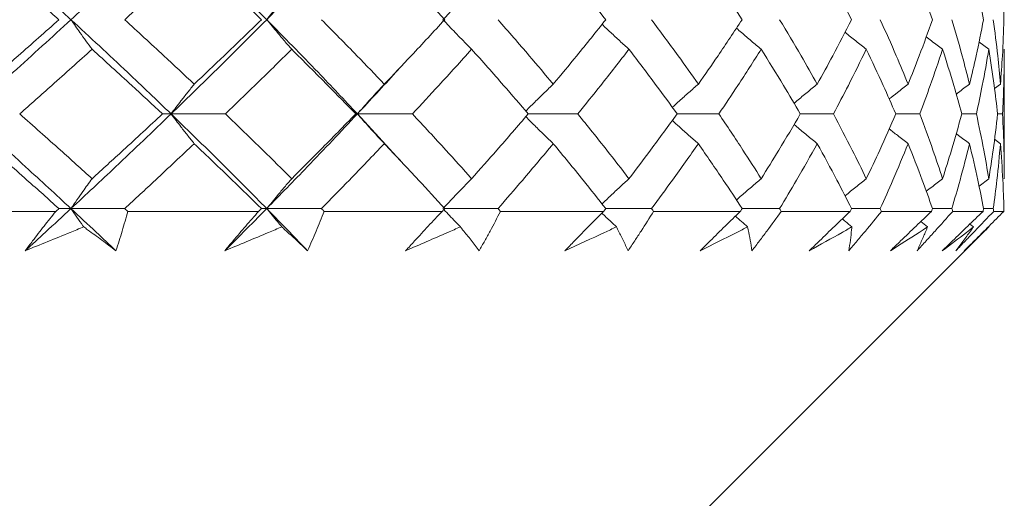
# Model space of a CAD drawing. Header units: inches. Extents: x 1.4 to 30, y 0.7 to 21.5.
# Tile 38 of 93: x 13.195 to 13.571, y 4.473 to 4.656. Entities that reach past the tile are written whole.
import ezdxf

# ---------------------------------------------------------------- set-up
doc = ezdxf.new("R2010")
doc.units = ezdxf.units.IN
doc.header["$MEASUREMENT"] = 0

msp = doc.modelspace()

# ---------------------------------------------------------------- linework, layer by layer
at = {"color": 7, "linetype": 'Continuous', "lineweight": 15}
for p, q in [((13.56489, 4.64441), (13.56113, 4.64721)), ((13.5708, 4.59499), (13.5708, 4.64441)), ((13.56932, 4.63111), (13.56708, 4.62945)), ((13.25282, 4.61975), (13.24954, 4.61975)), ((13.25282, 4.61975), (13.27357, 4.61975)), ((13.32394, 4.61975), (13.32328, 4.61975)), ((13.32394, 4.61975), (13.34028, 4.60191)), ((13.32394, 4.61975), (13.34494, 4.61975)), ((13.3891, 4.61975), (13.40804, 4.61975)), ((13.44596, 4.61975), (13.46188, 4.61975)), ((13.49296, 4.61975), (13.50561, 4.61975)), ((13.52936, 4.61975), (13.53854, 4.61975)), ((13.55459, 4.61975), (13.56015, 4.61975)), ((13.56824, 4.61975), (13.57011, 4.61975)), ((13.56932, 4.60836), (13.56705, 4.61005)), ((13.56489, 4.59499), (13.56115, 4.59219)), ((13.20884, 4.58249), (13.15478, 4.58249)), ((13.21005, 4.58358), (13.21463, 4.58358)), ((13.23513, 4.58358), (13.21463, 4.58358)), ((13.28622, 4.58249), (13.23631, 4.58249)), ((13.28931, 4.58358), (13.28733, 4.58358)), ((13.28931, 4.58358), (13.31022, 4.58358)), ((13.35626, 4.58249), (13.31129, 4.58249)), ((13.35725, 4.58358), (13.37759, 4.58358)), ((13.41786, 4.58249), (13.37853, 4.58249)), ((13.41871, 4.58358), (13.43617, 4.58358)), ((13.47004, 4.58249), (13.43698, 4.58249)), ((13.47075, 4.58358), (13.48506, 4.58358)), ((13.51198, 4.58249), (13.48571, 4.58249)), ((13.51253, 4.58358), (13.52346, 4.58358)), ((13.54302, 4.58249), (13.52396, 4.58249)), ((13.5434, 4.58358), (13.55079, 4.58358)), ((13.56267, 4.58249), (13.55111, 4.58249)), ((13.56288, 4.58358), (13.5666, 4.58358)), ((13.57062, 4.58249), (13.56675, 4.58249)), ((13.4458, 4.45749), (13.56489, 4.57658)), ((13.55902, 4.57658), (13.55764, 4.57764)), ((13.56489, 4.57658), (13.56476, 4.57667))]:
    msp.add_line(p, q, dxfattribs=at)
for points, knots in [([(13.17489, 4.69139), (13.1824, 4.68475), (13.19584, 4.67289), (13.20888, 4.66098), (13.21463, 4.65572)], [0, 0, 0, 0, 0.559075, 1, 1, 1, 1]), ([(13.25282, 4.69139), (13.24581, 4.68475), (13.23326, 4.67289), (13.22033, 4.66098), (13.21463, 4.65572)], [0, 0, 0, 0, 0.559075, 1, 1, 1, 1]), ([(13.25282, 4.69139), (13.25975, 4.68475), (13.27214, 4.67289), (13.28405, 4.66098), (13.28931, 4.65572)], [0, 0, 0, 0, 0.559075, 1, 1, 1, 1]), ([(13.32394, 4.69139), (13.31761, 4.68475), (13.30628, 4.67289), (13.2945, 4.66098), (13.28931, 4.65572)], [0, 0, 0, 0, 0.559075, 1, 1, 1, 1]), ([(13.18212, 4.68017), (13.18737, 4.67562), (13.19678, 4.66749), (13.20599, 4.65932), (13.21005, 4.65572)], [0, 0, 0, 0, 0.559215, 1, 1, 1, 1]), ([(13.26164, 4.68017), (13.25675, 4.67562), (13.248, 4.66749), (13.23907, 4.65932), (13.23513, 4.65572)], [0, 0, 0, 0, 0.559215, 1, 1, 1, 1]), ([(13.26164, 4.68017), (13.26649, 4.67562), (13.27516, 4.66749), (13.28361, 4.65932), (13.28733, 4.65572)], [0, 0, 0, 0, 0.559215, 1, 1, 1, 1]), ([(13.33421, 4.68017), (13.33858, 4.67562), (13.34638, 4.66749), (13.35393, 4.65932), (13.35725, 4.65572)], [0, 0, 0, 0, 0.559215, 1, 1, 1, 1]), ([(13.39869, 4.68017), (13.4025, 4.67562), (13.40931, 4.66749), (13.41584, 4.65932), (13.41871, 4.65572)], [0, 0, 0, 0, 0.559215, 1, 1, 1, 1]), ([(13.45405, 4.68017), (13.45724, 4.67562), (13.46296, 4.66749), (13.46836, 4.65932), (13.47075, 4.65572)], [0, 0, 0, 0, 0.559215, 1, 1, 1, 1]), ([(13.49942, 4.68017), (13.50195, 4.67562), (13.50648, 4.66749), (13.51068, 4.65932), (13.51253, 4.65572)], [0, 0, 0, 0, 0.559215, 1, 1, 1, 1]), ([(13.53409, 4.68017), (13.53592, 4.67562), (13.53918, 4.66749), (13.54211, 4.65932), (13.5434, 4.65572)], [0, 0, 0, 0, 0.559215, 1, 1, 1, 1]), ([(13.55752, 4.68017), (13.55861, 4.67562), (13.56056, 4.66749), (13.56217, 4.65932), (13.56288, 4.65572)], [0, 0, 0, 0, 0.559215, 1, 1, 1, 1]), ([(13.56932, 4.68017), (13.56966, 4.67562), (13.57027, 4.66749), (13.57054, 4.65932), (13.57065, 4.65572)], [0, 0, 0, 0, 0.559215, 1, 1, 1, 1]), ([(13.29887, 4.667), (13.29795, 4.66594), (13.29611, 4.66384), (13.29292, 4.66009), (13.29066, 4.65736), (13.28931, 4.65572)], [0, 0, 0, 0, 0.285309, 0.570618, 1, 1, 1, 1]), ([(13.36753, 4.667), (13.36648, 4.66594), (13.36438, 4.66384), (13.36073, 4.66009), (13.35814, 4.65736), (13.35659, 4.65572)], [0, 0, 0, 0, 0.285309, 0.570618, 1, 1, 1, 1]), ([(13.21463, 4.65572), (13.20732, 4.64903), (13.19423, 4.63706), (13.18081, 4.62504), (13.17489, 4.61975)], [0, 0, 0, 0, 0.559203, 1, 1, 1, 1]), ([(13.21005, 4.65572), (13.20488, 4.65114), (13.19565, 4.64295), (13.18625, 4.63473), (13.18212, 4.63111)], [0, 0, 0, 0, 0.559413, 1, 1, 1, 1]), ([(13.22267, 4.64441), (13.2219, 4.64547), (13.22036, 4.64759), (13.21768, 4.65135), (13.21578, 4.65408), (13.21463, 4.65572)], [0, 0, 0, 0, 0.285003, 0.570006, 1, 1, 1, 1]), ([(13.21463, 4.65572), (13.22187, 4.64903), (13.23481, 4.63706), (13.24731, 4.62504), (13.25282, 4.61975)], [0, 0, 0, 0, 0.559203, 1, 1, 1, 1]), ([(13.23513, 4.65572), (13.24013, 4.65114), (13.24907, 4.64295), (13.25779, 4.63473), (13.26164, 4.63111)], [0, 0, 0, 0, 0.559413, 1, 1, 1, 1]), ([(13.28931, 4.65572), (13.28262, 4.64903), (13.27066, 4.63706), (13.25828, 4.62504), (13.25282, 4.61975)], [0, 0, 0, 0, 0.559203, 1, 1, 1, 1]), ([(13.28733, 4.65572), (13.28259, 4.65114), (13.27412, 4.64295), (13.26546, 4.63473), (13.26164, 4.63111)], [0, 0, 0, 0, 0.559413, 1, 1, 1, 1]), ([(13.29887, 4.64441), (13.29795, 4.64547), (13.29612, 4.64759), (13.29293, 4.65135), (13.29067, 4.65408), (13.28931, 4.65572)], [0, 0, 0, 0, 0.285003, 0.570006, 1, 1, 1, 1]), ([(13.28931, 4.65572), (13.2959, 4.64903), (13.30769, 4.63706), (13.31897, 4.62504), (13.32394, 4.61975)], [0, 0, 0, 0, 0.559203, 1, 1, 1, 1]), ([(13.31022, 4.65572), (13.31476, 4.65114), (13.32287, 4.64295), (13.33074, 4.63473), (13.33421, 4.63111)], [0, 0, 0, 0, 0.559413, 1, 1, 1, 1]), ([(13.35725, 4.65572), (13.35302, 4.65114), (13.34545, 4.64295), (13.33765, 4.63473), (13.33421, 4.63111)], [0, 0, 0, 0, 0.559413, 1, 1, 1, 1]), ([(13.36753, 4.64441), (13.36648, 4.64547), (13.36438, 4.64759), (13.36073, 4.65135), (13.35815, 4.65408), (13.35659, 4.65572)], [0, 0, 0, 0, 0.285003, 0.570006, 1, 1, 1, 1]), ([(13.37759, 4.65572), (13.38159, 4.65114), (13.38876, 4.64295), (13.39565, 4.63473), (13.39869, 4.63111)], [0, 0, 0, 0, 0.559413, 1, 1, 1, 1]), ([(13.41871, 4.65572), (13.41505, 4.65114), (13.4085, 4.64295), (13.40169, 4.63473), (13.39869, 4.63111)], [0, 0, 0, 0, 0.559413, 1, 1, 1, 1]), ([(13.43617, 4.65572), (13.43959, 4.65114), (13.44569, 4.64295), (13.45149, 4.63473), (13.45405, 4.63111)], [0, 0, 0, 0, 0.559413, 1, 1, 1, 1]), ([(13.47075, 4.65572), (13.46771, 4.65114), (13.46228, 4.64295), (13.45656, 4.63473), (13.45405, 4.63111)], [0, 0, 0, 0, 0.559413, 1, 1, 1, 1]), ([(13.48506, 4.65572), (13.48782, 4.65114), (13.49276, 4.64295), (13.49738, 4.63473), (13.49942, 4.63111)], [0, 0, 0, 0, 0.559413, 1, 1, 1, 1]), ([(13.51253, 4.65572), (13.51017, 4.65114), (13.50595, 4.64295), (13.50142, 4.63473), (13.49942, 4.63111)], [0, 0, 0, 0, 0.559413, 1, 1, 1, 1]), ([(13.52346, 4.65572), (13.52553, 4.65114), (13.52924, 4.64295), (13.53261, 4.63473), (13.53409, 4.63111)], [0, 0, 0, 0, 0.559413, 1, 1, 1, 1]), ([(13.5434, 4.65572), (13.54175, 4.65114), (13.53881, 4.64295), (13.53553, 4.63473), (13.53409, 4.63111)], [0, 0, 0, 0, 0.559413, 1, 1, 1, 1]), ([(13.55079, 4.65572), (13.55214, 4.65114), (13.55454, 4.64295), (13.55661, 4.63473), (13.55752, 4.63111)], [0, 0, 0, 0, 0.559413, 1, 1, 1, 1]), ([(13.56288, 4.65572), (13.56197, 4.65114), (13.56035, 4.64295), (13.55838, 4.63473), (13.55752, 4.63111)], [0, 0, 0, 0, 0.559413, 1, 1, 1, 1]), ([(13.5666, 4.65572), (13.5672, 4.65114), (13.56827, 4.64295), (13.569, 4.63473), (13.56932, 4.63111)], [0, 0, 0, 0, 0.559413, 1, 1, 1, 1]), ([(13.57065, 4.65572), (13.5705, 4.65114), (13.57022, 4.64295), (13.5696, 4.63473), (13.56932, 4.63111)], [0, 0, 0, 0, 0.559413, 1, 1, 1, 1]), ([(13.42756, 4.64441), (13.4264, 4.64547), (13.42408, 4.64759), (13.42065, 4.65076), (13.4184, 4.6529), (13.41729, 4.65396)], [0, 0, 0, 0, 0.337093, 0.674187, 1, 1, 1, 1]), ([(13.47803, 4.64441), (13.47677, 4.64547), (13.47425, 4.64759), (13.4711, 4.65028), (13.46922, 4.65193), (13.46858, 4.65249)], [0, 0, 0, 0, 0.397477, 0.794954, 1, 1, 1, 1]), ([(13.51813, 4.64441), (13.5168, 4.64547), (13.51413, 4.64759), (13.51142, 4.64976), (13.51006, 4.65088), (13.51002, 4.65092)], [0, 0, 0, 0, 0.491987, 0.983974, 1, 1, 1, 1]), ([(13.54724, 4.64441), (13.54584, 4.64547), (13.54376, 4.64705), (13.54169, 4.64866), (13.54101, 4.64919)], [0, 0, 0, 0, 0.668034, 1, 1, 1, 1]), ([(13.22267, 4.64441), (13.21757, 4.63982), (13.20844, 4.6316), (13.19915, 4.62337), (13.19506, 4.61975)], [0, 0, 0, 0, 0.559504, 1, 1, 1, 1]), ([(13.22267, 4.64441), (13.22774, 4.63982), (13.23679, 4.6316), (13.24564, 4.62337), (13.24954, 4.61975)], [0, 0, 0, 0, 0.559504, 1, 1, 1, 1]), ([(13.29887, 4.64441), (13.2942, 4.63982), (13.28587, 4.6316), (13.27733, 4.62337), (13.27357, 4.61975)], [0, 0, 0, 0, 0.559504, 1, 1, 1, 1]), ([(13.29887, 4.64441), (13.30349, 4.63982), (13.31174, 4.6316), (13.31975, 4.62337), (13.32328, 4.61975)], [0, 0, 0, 0, 0.559504, 1, 1, 1, 1]), ([(13.36753, 4.64441), (13.36338, 4.63982), (13.35596, 4.6316), (13.34831, 4.62337), (13.34494, 4.61975)], [0, 0, 0, 0, 0.559504, 1, 1, 1, 1]), ([(13.36753, 4.64441), (13.37162, 4.63982), (13.37894, 4.6316), (13.386, 4.62337), (13.3891, 4.61975)], [0, 0, 0, 0, 0.559504, 1, 1, 1, 1]), ([(13.42756, 4.64441), (13.42399, 4.63982), (13.41761, 4.6316), (13.41097, 4.62337), (13.40804, 4.61975)], [0, 0, 0, 0, 0.559504, 1, 1, 1, 1]), ([(13.42756, 4.64441), (13.43107, 4.63982), (13.43735, 4.6316), (13.44333, 4.62337), (13.44596, 4.61975)], [0, 0, 0, 0, 0.559504, 1, 1, 1, 1]), ([(13.47803, 4.64441), (13.4751, 4.63982), (13.46985, 4.6316), (13.46432, 4.62337), (13.46188, 4.61975)], [0, 0, 0, 0, 0.5595044, 1, 1, 1, 1]), ([(13.47803, 4.64441), (13.4809, 4.63982), (13.48603, 4.6316), (13.49084, 4.62337), (13.49296, 4.61975)], [0, 0, 0, 0, 0.559504, 1, 1, 1, 1]), ([(13.51813, 4.64441), (13.51588, 4.63982), (13.51186, 4.6316), (13.50752, 4.62337), (13.50561, 4.61975)], [0, 0, 0, 0, 0.559504, 1, 1, 1, 1]), ([(13.51813, 4.64441), (13.52032, 4.63982), (13.52422, 4.6316), (13.52779, 4.62337), (13.52936, 4.61975)], [0, 0, 0, 0, 0.559504, 1, 1, 1, 1]), ([(13.54724, 4.64441), (13.5457, 4.63982), (13.54296, 4.6316), (13.53989, 4.62337), (13.53854, 4.61975)], [0, 0, 0, 0, 0.559504, 1, 1, 1, 1]), ([(13.54724, 4.64441), (13.5487, 4.63982), (13.55131, 4.6316), (13.55359, 4.62337), (13.55459, 4.61975)], [0, 0, 0, 0, 0.559504, 1, 1, 1, 1]), ([(13.56489, 4.64441), (13.5641, 4.63982), (13.56268, 4.6316), (13.56093, 4.62337), (13.56015, 4.61975)], [0, 0, 0, 0, 0.559504, 1, 1, 1, 1]), ([(13.56489, 4.64441), (13.5656, 4.63982), (13.56689, 4.6316), (13.56783, 4.62337), (13.56824, 4.61975)], [0, 0, 0, 0, 0.559504, 1, 1, 1, 1]), ([(13.5708, 4.64441), (13.57076, 4.63982), (13.5707, 4.6316), (13.57029, 4.62337), (13.57011, 4.61975)], [0, 0, 0, 0, 0.559504, 1, 1, 1, 1]), ([(13.34028, 4.63752), (13.33971, 4.63689), (13.33442, 4.63098), (13.32888, 4.62505), (13.32394, 4.61975)], [0, 0, 0, 0, 0.107025, 1, 1, 1, 1]), ([(13.26164, 4.63111), (13.2608, 4.63005), (13.25911, 4.62793), (13.25616, 4.62416), (13.25408, 4.6214), (13.25282, 4.61975)], [0, 0, 0, 0, 0.284475, 0.568949, 1, 1, 1, 1]), ([(13.33421, 4.63111), (13.33323, 4.63005), (13.33126, 4.62793), (13.32783, 4.62416), (13.32541, 4.6214), (13.32394, 4.61975)], [0, 0, 0, 0, 0.284475, 0.568949, 1, 1, 1, 1]), ([(13.39869, 4.63111), (13.39758, 4.63005), (13.39537, 4.62793), (13.39186, 4.62451), (13.38948, 4.62211), (13.38819, 4.62081)], [0, 0, 0, 0, 0.3134391, 0.6268782, 1, 1, 1, 1]), ([(13.45405, 4.63111), (13.45283, 4.63005), (13.45041, 4.62793), (13.4471, 4.62498), (13.44502, 4.62307), (13.44413, 4.62226)], [0, 0, 0, 0, 0.363875, 0.727751, 1, 1, 1, 1]), ([(13.49942, 4.63111), (13.49812, 4.63005), (13.49553, 4.62793), (13.49258, 4.62549), (13.49094, 4.62409), (13.49058, 4.62378)], [0, 0, 0, 0, 0.438284, 0.876569, 1, 1, 1, 1]), ([(13.53409, 4.63111), (13.53273, 4.63006), (13.5303, 4.62818), (13.52791, 4.62627), (13.52686, 4.62543)], [0, 0, 0, 0, 0.564106, 1, 1, 1, 1]), ([(13.55752, 4.63111), (13.5561, 4.63006), (13.55441, 4.62879), (13.55274, 4.6275), (13.55246, 4.62729)], [0, 0, 0, 0, 0.834736, 1, 1, 1, 1]), ([(13.17489, 4.61975), (13.18241, 4.613), (13.19584, 4.60096), (13.20889, 4.58889), (13.21463, 4.58358)], [0, 0, 0, 0, 0.559631, 1, 1, 1, 1]), ([(13.19506, 4.61975), (13.20026, 4.61513), (13.20955, 4.60688), (13.21866, 4.59863), (13.22267, 4.59499)], [0, 0, 0, 0, 0.559703, 1, 1, 1, 1]), ([(13.25282, 4.61975), (13.2458, 4.613), (13.23326, 4.60096), (13.22033, 4.58889), (13.21463, 4.58358)], [0, 0, 0, 0, 0.559631, 1, 1, 1, 1]), ([(13.24954, 4.61975), (13.24457, 4.61513), (13.23571, 4.60688), (13.22666, 4.59863), (13.22267, 4.59499)], [0, 0, 0, 0, 0.559703, 1, 1, 1, 1]), ([(13.26164, 4.60836), (13.2608, 4.60942), (13.25911, 4.61155), (13.25617, 4.61533), (13.25408, 4.61809), (13.25282, 4.61975)], [0, 0, 0, 0, 0.284297, 0.568594, 1, 1, 1, 1]), ([(13.25282, 4.61975), (13.25975, 4.613), (13.27213, 4.60096), (13.28406, 4.58889), (13.28931, 4.58358)], [0, 0, 0, 0, 0.5596306, 1, 1, 1, 1]), ([(13.27357, 4.61975), (13.27835, 4.61513), (13.28689, 4.60688), (13.29521, 4.59863), (13.29887, 4.59499)], [0, 0, 0, 0, 0.559703, 1, 1, 1, 1]), ([(13.32394, 4.61975), (13.31761, 4.613), (13.30629, 4.60096), (13.2945, 4.58889), (13.28931, 4.58358)], [0, 0, 0, 0, 0.559631, 1, 1, 1, 1]), ([(13.32328, 4.61975), (13.31879, 4.61513), (13.31075, 4.60688), (13.3025, 4.59863), (13.29887, 4.59499)], [0, 0, 0, 0, 0.559703, 1, 1, 1, 1]), ([(13.33421, 4.60836), (13.33323, 4.60942), (13.33127, 4.61155), (13.32784, 4.61533), (13.32541, 4.61809), (13.32394, 4.61975)], [0, 0, 0, 0, 0.284297, 0.568594, 1, 1, 1, 1]), ([(13.34494, 4.61975), (13.34922, 4.61513), (13.35687, 4.60688), (13.36427, 4.59863), (13.36753, 4.59499)], [0, 0, 0, 0, 0.559703, 1, 1, 1, 1]), ([(13.3891, 4.61975), (13.38515, 4.61513), (13.37807, 4.60688), (13.37075, 4.59863), (13.36753, 4.59499)], [0, 0, 0, 0, 0.559703, 1, 1, 1, 1]), ([(13.39869, 4.60836), (13.39758, 4.60942), (13.39537, 4.61155), (13.39187, 4.61498), (13.38948, 4.61738), (13.38819, 4.61869)], [0, 0, 0, 0, 0.313206, 0.626411, 1, 1, 1, 1]), ([(13.40804, 4.61975), (13.41176, 4.61513), (13.4184, 4.60688), (13.42476, 4.59863), (13.42756, 4.59499)], [0, 0, 0, 0, 0.559703, 1, 1, 1, 1]), ([(13.44596, 4.61975), (13.44261, 4.61513), (13.43661, 4.60688), (13.43033, 4.59863), (13.42756, 4.59499)], [0, 0, 0, 0, 0.559703, 1, 1, 1, 1]), ([(13.46188, 4.61975), (13.46498, 4.61513), (13.4705, 4.60688), (13.47573, 4.59863), (13.47803, 4.59499)], [0, 0, 0, 0, 0.559703, 1, 1, 1, 1]), ([(13.49296, 4.61975), (13.49026, 4.61513), (13.48543, 4.60688), (13.48029, 4.59863), (13.47803, 4.59499)], [0, 0, 0, 0, 0.559703, 1, 1, 1, 1]), ([(13.50561, 4.61975), (13.50803, 4.61513), (13.51236, 4.60688), (13.51637, 4.59863), (13.51813, 4.59499)], [0, 0, 0, 0, 0.559703, 1, 1, 1, 1]), ([(13.52936, 4.61975), (13.52735, 4.61513), (13.52377, 4.60688), (13.51985, 4.59863), (13.51813, 4.59499)], [0, 0, 0, 0, 0.559703, 1, 1, 1, 1]), ([(13.53854, 4.61975), (13.54026, 4.61513), (13.54332, 4.60688), (13.54604, 4.59863), (13.54724, 4.59499)], [0, 0, 0, 0, 0.559703, 1, 1, 1, 1]), ([(13.55459, 4.61975), (13.55331, 4.61513), (13.55102, 4.60688), (13.54839, 4.59863), (13.54724, 4.59499)], [0, 0, 0, 0, 0.559703, 1, 1, 1, 1]), ([(13.56015, 4.61975), (13.56113, 4.61513), (13.56287, 4.60688), (13.56427, 4.59863), (13.56489, 4.59499)], [0, 0, 0, 0, 0.559703, 1, 1, 1, 1]), ([(13.56824, 4.61975), (13.56771, 4.61513), (13.56675, 4.60688), (13.56546, 4.59863), (13.56489, 4.59499)], [0, 0, 0, 0, 0.559703, 1, 1, 1, 1]), ([(13.57011, 4.61975), (13.57033, 4.61513), (13.57073, 4.60688), (13.57078, 4.59863), (13.5708, 4.59499)], [0, 0, 0, 0, 0.559703, 1, 1, 1, 1]), ([(13.45405, 4.60836), (13.45284, 4.60942), (13.45041, 4.61155), (13.4471, 4.6145), (13.44502, 4.61642), (13.44412, 4.61724)], [0, 0, 0, 0, 0.3635036, 0.7270073, 1, 1, 1, 1]), ([(13.49942, 4.60836), (13.49812, 4.60942), (13.49553, 4.61155), (13.49258, 4.614), (13.49094, 4.6154), (13.49057, 4.61572)], [0, 0, 0, 0, 0.437615, 0.875229, 1, 1, 1, 1]), ([(13.53409, 4.60836), (13.53273, 4.60942), (13.5303, 4.61131), (13.5279, 4.61323), (13.52685, 4.61406)], [0, 0, 0, 0, 0.562692, 1, 1, 1, 1]), ([(13.55752, 4.60836), (13.55611, 4.60942), (13.55441, 4.6107), (13.55272, 4.61199), (13.55244, 4.61221)], [0, 0, 0, 0, 0.83075, 1, 1, 1, 1]), ([(13.18212, 4.60836), (13.18738, 4.60374), (13.19677, 4.59548), (13.20599, 4.58721), (13.21005, 4.58358)], [0, 0, 0, 0, 0.559794, 1, 1, 1, 1]), ([(13.26164, 4.60836), (13.25674, 4.60374), (13.248, 4.59548), (13.23907, 4.58721), (13.23513, 4.58358)], [0, 0, 0, 0, 0.559794, 1, 1, 1, 1]), ([(13.26164, 4.60836), (13.26649, 4.60374), (13.27516, 4.59548), (13.28361, 4.58721), (13.28733, 4.58358)], [0, 0, 0, 0, 0.559794, 1, 1, 1, 1]), ([(13.33421, 4.60836), (13.32979, 4.60374), (13.32191, 4.59548), (13.31379, 4.58721), (13.31022, 4.58358)], [0, 0, 0, 0, 0.559794, 1, 1, 1, 1]), ([(13.33421, 4.60836), (13.33858, 4.60374), (13.34638, 4.59548), (13.35393, 4.58721), (13.35725, 4.58358)], [0, 0, 0, 0, 0.559794, 1, 1, 1, 1]), ([(13.39869, 4.60836), (13.39482, 4.60374), (13.38791, 4.59548), (13.38074, 4.58721), (13.37759, 4.58358)], [0, 0, 0, 0, 0.559794, 1, 1, 1, 1]), ([(13.39869, 4.60836), (13.4025, 4.60374), (13.40931, 4.59548), (13.41584, 4.58721), (13.41871, 4.58358)], [0, 0, 0, 0, 0.559794, 1, 1, 1, 1]), ([(13.45405, 4.60836), (13.45079, 4.60374), (13.44497, 4.59548), (13.43886, 4.58721), (13.43617, 4.58358)], [0, 0, 0, 0, 0.559794, 1, 1, 1, 1]), ([(13.45405, 4.60836), (13.45724, 4.60374), (13.46295, 4.59548), (13.46836, 4.58721), (13.47075, 4.58358)], [0, 0, 0, 0, 0.559794, 1, 1, 1, 1]), ([(13.49942, 4.60836), (13.49682, 4.60374), (13.49218, 4.59548), (13.48723, 4.58721), (13.48506, 4.58358)], [0, 0, 0, 0, 0.559794, 1, 1, 1, 1]), ([(13.49942, 4.60836), (13.50195, 4.60374), (13.50647, 4.59548), (13.51068, 4.58721), (13.51253, 4.58358)], [0, 0, 0, 0, 0.559794, 1, 1, 1, 1]), ([(13.53409, 4.60836), (13.5322, 4.60374), (13.52881, 4.59548), (13.5251, 4.58721), (13.52346, 4.58358)], [0, 0, 0, 0, 0.559794, 1, 1, 1, 1]), ([(13.53409, 4.60836), (13.53592, 4.60374), (13.53918, 4.59548), (13.54211, 4.58721), (13.5434, 4.58358)], [0, 0, 0, 0, 0.559794, 1, 1, 1, 1]), ([(13.55752, 4.60836), (13.55635, 4.60374), (13.55427, 4.59548), (13.55185, 4.58721), (13.55079, 4.58358)], [0, 0, 0, 0, 0.559794, 1, 1, 1, 1]), ([(13.55752, 4.60836), (13.55861, 4.60374), (13.56056, 4.59548), (13.56217, 4.58721), (13.56288, 4.58358)], [0, 0, 0, 0, 0.559794, 1, 1, 1, 1]), ([(13.56932, 4.60836), (13.56891, 4.60374), (13.56817, 4.59548), (13.56708, 4.58721), (13.5666, 4.58358)], [0, 0, 0, 0, 0.559794, 1, 1, 1, 1]), ([(13.56932, 4.60836), (13.56966, 4.60374), (13.57027, 4.59548), (13.57054, 4.58721), (13.57065, 4.58358)], [0, 0, 0, 0, 0.559794, 1, 1, 1, 1]), ([(13.21463, 4.58358), (13.21539, 4.58467), (13.21689, 4.58687), (13.21957, 4.59069), (13.2215, 4.59337), (13.22267, 4.59499)], [0, 0, 0, 0, 0.28405, 0.568101, 1, 1, 1, 1]), ([(13.29887, 4.59499), (13.29795, 4.59393), (13.29613, 4.5918), (13.29293, 4.58801), (13.29067, 4.58524), (13.28931, 4.58358)], [0, 0, 0, 0, 0.2840503, 0.5681006, 1, 1, 1, 1]), ([(13.36753, 4.59499), (13.36648, 4.59393), (13.36439, 4.5918), (13.36074, 4.58801), (13.35815, 4.58524), (13.35659, 4.58358)], [0, 0, 0, 0, 0.2840503, 0.5681006, 1, 1, 1, 1]), ([(13.42756, 4.59499), (13.4264, 4.59393), (13.42408, 4.5918), (13.42066, 4.58859), (13.41841, 4.58643), (13.41729, 4.58536)], [0, 0, 0, 0, 0.336048, 0.672096, 1, 1, 1, 1]), ([(13.47803, 4.59499), (13.47677, 4.59393), (13.47426, 4.5918), (13.47111, 4.58909), (13.46923, 4.58742), (13.46859, 4.58685)], [0, 0, 0, 0, 0.396395, 0.792789, 1, 1, 1, 1]), ([(13.51813, 4.59499), (13.5168, 4.59393), (13.51414, 4.5918), (13.51144, 4.58961), (13.51008, 4.58848), (13.51003, 4.58844)], [0, 0, 0, 0, 0.490998, 0.981997, 1, 1, 1, 1]), ([(13.54724, 4.59499), (13.54585, 4.59393), (13.54377, 4.59234), (13.54171, 4.59072), (13.54102, 4.59018)], [0, 0, 0, 0, 0.667652, 1, 1, 1, 1]), ([(13.21463, 4.58358), (13.21139, 4.58057), (13.20561, 4.57521), (13.19975, 4.56985), (13.19717, 4.56749)], [0, 0, 0, 0, 0.559972, 1, 1, 1, 1]), ([(13.19717, 4.56749), (13.19811, 4.56874), (13.20047, 4.57188), (13.20435, 4.57688), (13.20734, 4.58062), (13.20884, 4.58249)], [0, 0, 0, 0, 0.249909, 0.624893, 1, 1, 1, 1]), ([(13.21005, 4.58358), (13.20983, 4.58337), (13.20942, 4.58301), (13.20902, 4.58265), (13.20884, 4.58249)], [0, 0, 0, 0, 0.559995, 1, 1, 1, 1]), ([(13.21463, 4.58358), (13.21539, 4.58248), (13.21689, 4.58028), (13.21852, 4.57796), (13.21939, 4.57673), (13.2195, 4.57658)], [0, 0, 0, 0, 0.466803, 0.933606, 1, 1, 1, 1]), ([(13.21463, 4.58358), (13.21786, 4.58057), (13.22361, 4.57521), (13.22929, 4.56985), (13.23179, 4.56749)], [0, 0, 0, 0, 0.559972, 1, 1, 1, 1]), ([(13.23631, 4.58249), (13.23561, 4.58), (13.23457, 4.57626), (13.23302, 4.57126), (13.2322, 4.56875), (13.23179, 4.56749)], [0, 0, 0, 0, 0.49985, 0.749906, 1, 1, 1, 1]), ([(13.23513, 4.58358), (13.23535, 4.58337), (13.23574, 4.58301), (13.23614, 4.58265), (13.23631, 4.58249)], [0, 0, 0, 0, 0.559995, 1, 1, 1, 1]), ([(13.28931, 4.58358), (13.28635, 4.58057), (13.28106, 4.57521), (13.27569, 4.56985), (13.27333, 4.56749)], [0, 0, 0, 0, 0.559972, 1, 1, 1, 1]), ([(13.27333, 4.56749), (13.27438, 4.56874), (13.277, 4.57188), (13.28129, 4.57688), (13.28458, 4.58062), (13.28622, 4.58249)], [0, 0, 0, 0, 0.249909, 0.624893, 1, 1, 1, 1]), ([(13.28733, 4.58358), (13.28712, 4.58337), (13.28675, 4.58301), (13.28639, 4.58265), (13.28622, 4.58249)], [0, 0, 0, 0, 0.559995, 1, 1, 1, 1]), ([(13.2951, 4.57658), (13.29454, 4.57725), (13.29259, 4.57956), (13.29067, 4.58191), (13.28931, 4.58358)], [0, 0, 0, 0, 0.289943, 1, 1, 1, 1]), ([(13.28931, 4.58358), (13.29225, 4.58057), (13.2975, 4.57521), (13.30265, 4.56985), (13.30492, 4.56749)], [0, 0, 0, 0, 0.559972, 1, 1, 1, 1]), ([(13.31129, 4.58249), (13.31028, 4.58), (13.30877, 4.57626), (13.30661, 4.57126), (13.30548, 4.56875), (13.30492, 4.56749)], [0, 0, 0, 0, 0.49985, 0.749906, 1, 1, 1, 1]), ([(13.31022, 4.58358), (13.31042, 4.58337), (13.31078, 4.58301), (13.31113, 4.58265), (13.31129, 4.58249)], [0, 0, 0, 0, 0.559995, 1, 1, 1, 1]), ([(13.34235, 4.56749), (13.34349, 4.56874), (13.34633, 4.57188), (13.35096, 4.57688), (13.3545, 4.58062), (13.35626, 4.58249)], [0, 0, 0, 0, 0.249909, 0.624893, 1, 1, 1, 1]), ([(13.35725, 4.58358), (13.35707, 4.58337), (13.35674, 4.58301), (13.35641, 4.58265), (13.35626, 4.58249)], [0, 0, 0, 0, 0.559995, 1, 1, 1, 1]), ([(13.36322, 4.57658), (13.36257, 4.57725), (13.36046, 4.57944), (13.35838, 4.58167), (13.35693, 4.58322)], [0, 0, 0, 0, 0.305447, 1, 1, 1, 1]), ([(13.37853, 4.58249), (13.37723, 4.58), (13.37527, 4.57626), (13.37253, 4.57126), (13.37112, 4.56875), (13.37042, 4.56749)], [0, 0, 0, 0, 0.49985, 0.749906, 1, 1, 1, 1]), ([(13.37759, 4.58358), (13.37776, 4.58337), (13.37808, 4.58301), (13.37839, 4.58265), (13.37853, 4.58249)], [0, 0, 0, 0, 0.559995, 1, 1, 1, 1]), ([(13.40315, 4.56749), (13.40435, 4.56874), (13.40738, 4.57188), (13.41227, 4.57688), (13.416, 4.58062), (13.41786, 4.58249)], [0, 0, 0, 0, 0.249909, 0.624893, 1, 1, 1, 1]), ([(13.42278, 4.57658), (13.42206, 4.57725), (13.4202, 4.57899), (13.41836, 4.58076), (13.41723, 4.58185)], [0, 0, 0, 0, 0.384164, 1, 1, 1, 1]), ([(13.41871, 4.58358), (13.41855, 4.58337), (13.41827, 4.58301), (13.41799, 4.58265), (13.41786, 4.58249)], [0, 0, 0, 0, 0.559995, 1, 1, 1, 1]), ([(13.43698, 4.58249), (13.4354, 4.58), (13.43303, 4.57626), (13.42976, 4.57126), (13.42808, 4.56875), (13.42725, 4.56749)], [0, 0, 0, 0, 0.49985, 0.749906, 1, 1, 1, 1]), ([(13.43617, 4.58358), (13.43632, 4.58337), (13.43659, 4.58301), (13.43686, 4.58265), (13.43698, 4.58249)], [0, 0, 0, 0, 0.559995, 1, 1, 1, 1]), ([(13.45476, 4.56749), (13.45602, 4.56874), (13.45917, 4.57188), (13.46426, 4.57688), (13.46811, 4.58062), (13.47004, 4.58249)], [0, 0, 0, 0, 0.249909, 0.624893, 1, 1, 1, 1]), ([(13.47285, 4.57658), (13.47207, 4.57725), (13.47051, 4.5786), (13.46895, 4.57998), (13.46817, 4.58067)], [0, 0, 0, 0, 0.494173, 1, 1, 1, 1]), ([(13.47075, 4.58358), (13.47061, 4.58337), (13.47038, 4.58301), (13.47014, 4.58265), (13.47004, 4.58249)], [0, 0, 0, 0, 0.559995, 1, 1, 1, 1]), ([(13.48571, 4.58249), (13.48388, 4.58), (13.48114, 4.57626), (13.47738, 4.57126), (13.47547, 4.56875), (13.47451, 4.56749)], [0, 0, 0, 0, 0.4998502, 0.7499064, 1, 1, 1, 1]), ([(13.48506, 4.58358), (13.48518, 4.58337), (13.4854, 4.58301), (13.48562, 4.58265), (13.48571, 4.58249)], [0, 0, 0, 0, 0.559995, 1, 1, 1, 1]), ([(13.49637, 4.56749), (13.49766, 4.56874), (13.50089, 4.57188), (13.50609, 4.57688), (13.51002, 4.58062), (13.51198, 4.58249)], [0, 0, 0, 0, 0.2499089, 0.6248931, 1, 1, 1, 1]), ([(13.52396, 4.58249), (13.52191, 4.58), (13.51883, 4.57626), (13.51464, 4.57126), (13.51253, 4.56875), (13.51147, 4.56749)], [0, 0, 0, 0, 0.49985, 0.749906, 1, 1, 1, 1]), ([(13.51253, 4.58358), (13.51243, 4.58337), (13.51224, 4.58301), (13.51206, 4.58265), (13.51198, 4.58249)], [0, 0, 0, 0, 0.559995, 1, 1, 1, 1]), ([(13.52346, 4.58358), (13.52356, 4.58337), (13.52372, 4.58301), (13.52388, 4.58265), (13.52396, 4.58249)], [0, 0, 0, 0, 0.559995, 1, 1, 1, 1]), ([(13.52733, 4.56749), (13.52864, 4.56874), (13.53189, 4.57188), (13.53712, 4.57688), (13.54105, 4.58062), (13.54302, 4.58249)], [0, 0, 0, 0, 0.249909, 0.624893, 1, 1, 1, 1]), ([(13.55111, 4.58249), (13.54887, 4.58), (13.54551, 4.57626), (13.54097, 4.57126), (13.53868, 4.56875), (13.53753, 4.56749)], [0, 0, 0, 0, 0.49985, 0.749906, 1, 1, 1, 1]), ([(13.5434, 4.58358), (13.54333, 4.58337), (13.5432, 4.58301), (13.54308, 4.58265), (13.54302, 4.58249)], [0, 0, 0, 0, 0.559995, 1, 1, 1, 1]), ([(13.54715, 4.56749), (13.54844, 4.56874), (13.55168, 4.57188), (13.55685, 4.57688), (13.56073, 4.58062), (13.56267, 4.58249)], [0, 0, 0, 0, 0.249909, 0.624893, 1, 1, 1, 1]), ([(13.55079, 4.58358), (13.55085, 4.58337), (13.55096, 4.58301), (13.55106, 4.58265), (13.55111, 4.58249)], [0, 0, 0, 0, 0.559995, 1, 1, 1, 1]), ([(13.56675, 4.58249), (13.56436, 4.58), (13.56077, 4.57626), (13.55594, 4.57126), (13.55351, 4.56875), (13.55229, 4.56749)], [0, 0, 0, 0, 0.49985, 0.749906, 1, 1, 1, 1]), ([(13.55551, 4.56749), (13.55678, 4.56874), (13.55994, 4.57188), (13.56498, 4.57688), (13.56874, 4.58062), (13.57062, 4.58249)], [0, 0, 0, 0, 0.249909, 0.624893, 1, 1, 1, 1]), ([(13.56288, 4.58358), (13.56284, 4.58337), (13.56277, 4.58301), (13.5627, 4.58265), (13.56267, 4.58249)], [0, 0, 0, 0, 0.559995, 1, 1, 1, 1]), ([(13.5666, 4.58358), (13.56663, 4.58337), (13.56668, 4.58301), (13.56673, 4.58265), (13.56675, 4.58249)], [0, 0, 0, 0, 0.559995, 1, 1, 1, 1]), ([(13.57065, 4.58358), (13.57065, 4.58337), (13.57064, 4.58301), (13.57063, 4.58265), (13.57062, 4.58249)], [0, 0, 0, 0, 0.559995, 1, 1, 1, 1]), ([(13.2195, 4.57658), (13.21778, 4.57587), (13.21035, 4.57284), (13.2029, 4.56982), (13.19717, 4.56749)], [0, 0, 0, 0, 0.2317154, 1, 1, 1, 1]), ([(13.23179, 4.56749), (13.23001, 4.56882), (13.22646, 4.57149), (13.22233, 4.57452), (13.22, 4.57622), (13.2195, 4.57658)], [0, 0, 0, 0, 0.4405721, 0.8811443, 1, 1, 1, 1]), ([(13.2951, 4.57658), (13.29342, 4.57587), (13.28619, 4.57284), (13.27892, 4.56982), (13.27333, 4.56749)], [0, 0, 0, 0, 0.231715, 1, 1, 1, 1]), ([(13.30492, 4.56749), (13.30351, 4.56882), (13.30068, 4.57149), (13.29738, 4.57452), (13.2955, 4.57622), (13.2951, 4.57658)], [0, 0, 0, 0, 0.440572, 0.881144, 1, 1, 1, 1]), ([(13.36322, 4.57658), (13.36161, 4.57587), (13.35469, 4.57284), (13.34771, 4.56982), (13.34235, 4.56749)], [0, 0, 0, 0, 0.231715, 1, 1, 1, 1]), ([(13.37042, 4.56749), (13.36939, 4.56882), (13.36734, 4.57149), (13.3649, 4.57452), (13.36351, 4.57622), (13.36322, 4.57658)], [0, 0, 0, 0, 0.440572, 0.881144, 1, 1, 1, 1]), ([(13.42278, 4.57658), (13.42127, 4.57587), (13.41477, 4.57284), (13.4082, 4.56982), (13.40315, 4.56749)], [0, 0, 0, 0, 0.231715, 1, 1, 1, 1]), ([(13.42725, 4.56749), (13.42662, 4.56882), (13.42537, 4.57149), (13.42385, 4.57452), (13.42297, 4.57622), (13.42278, 4.57658)], [0, 0, 0, 0, 0.440572, 0.881144, 1, 1, 1, 1]), ([(13.47285, 4.57658), (13.47146, 4.57587), (13.46549, 4.57284), (13.45942, 4.56982), (13.45476, 4.56749)], [0, 0, 0, 0, 0.231715, 1, 1, 1, 1]), ([(13.47451, 4.56749), (13.4743, 4.56882), (13.47388, 4.57149), (13.47329, 4.57452), (13.47293, 4.57622), (13.47285, 4.57658)], [0, 0, 0, 0, 0.440572, 0.881144, 1, 1, 1, 1]), ([(13.51263, 4.57658), (13.51139, 4.57587), (13.50603, 4.57284), (13.50057, 4.56982), (13.49637, 4.56749)], [0, 0, 0, 0, 0.231715, 1, 1, 1, 1]), ([(13.51263, 4.57658), (13.51181, 4.57725), (13.51058, 4.57825), (13.50936, 4.57927), (13.50895, 4.5796)], [0, 0, 0, 0, 0.667391, 1, 1, 1, 1]), ([(13.51147, 4.56749), (13.51167, 4.56882), (13.51208, 4.57149), (13.51243, 4.57452), (13.5126, 4.57622), (13.51263, 4.57658)], [0, 0, 0, 0, 0.440572, 0.881144, 1, 1, 1, 1]), ([(13.54151, 4.57658), (13.54043, 4.57587), (13.53578, 4.57284), (13.531, 4.56982), (13.52733, 4.56749)], [0, 0, 0, 0, 0.231715, 1, 1, 1, 1]), ([(13.53753, 4.56749), (13.53815, 4.56882), (13.53938, 4.57149), (13.54067, 4.57452), (13.54136, 4.57622), (13.54151, 4.57658)], [0, 0, 0, 0, 0.440572, 0.881144, 1, 1, 1, 1]), ([(13.54151, 4.57658), (13.54065, 4.57724), (13.53979, 4.57791), (13.53894, 4.5786), (13.53893, 4.5786)], [0, 0, 0, 0, 0.9946791, 1, 1, 1, 1]), ([(13.55902, 4.57658), (13.55812, 4.57587), (13.55424, 4.57284), (13.55023, 4.56982), (13.54715, 4.56749)], [0, 0, 0, 0, 0.231715, 1, 1, 1, 1]), ([(13.55229, 4.56749), (13.55331, 4.56882), (13.55535, 4.57149), (13.55756, 4.57452), (13.55876, 4.57622), (13.55902, 4.57658)], [0, 0, 0, 0, 0.440572, 0.881144, 1, 1, 1, 1]), ([(13.56489, 4.57658), (13.56418, 4.57587), (13.56114, 4.57284), (13.55796, 4.56982), (13.55551, 4.56749)], [0, 0, 0, 0, 0.2317154, 1, 1, 1, 1])]:
    msp.add_open_spline(points, degree=3, knots=knots, dxfattribs=at)

doc.saveas('drawing.dxf')
